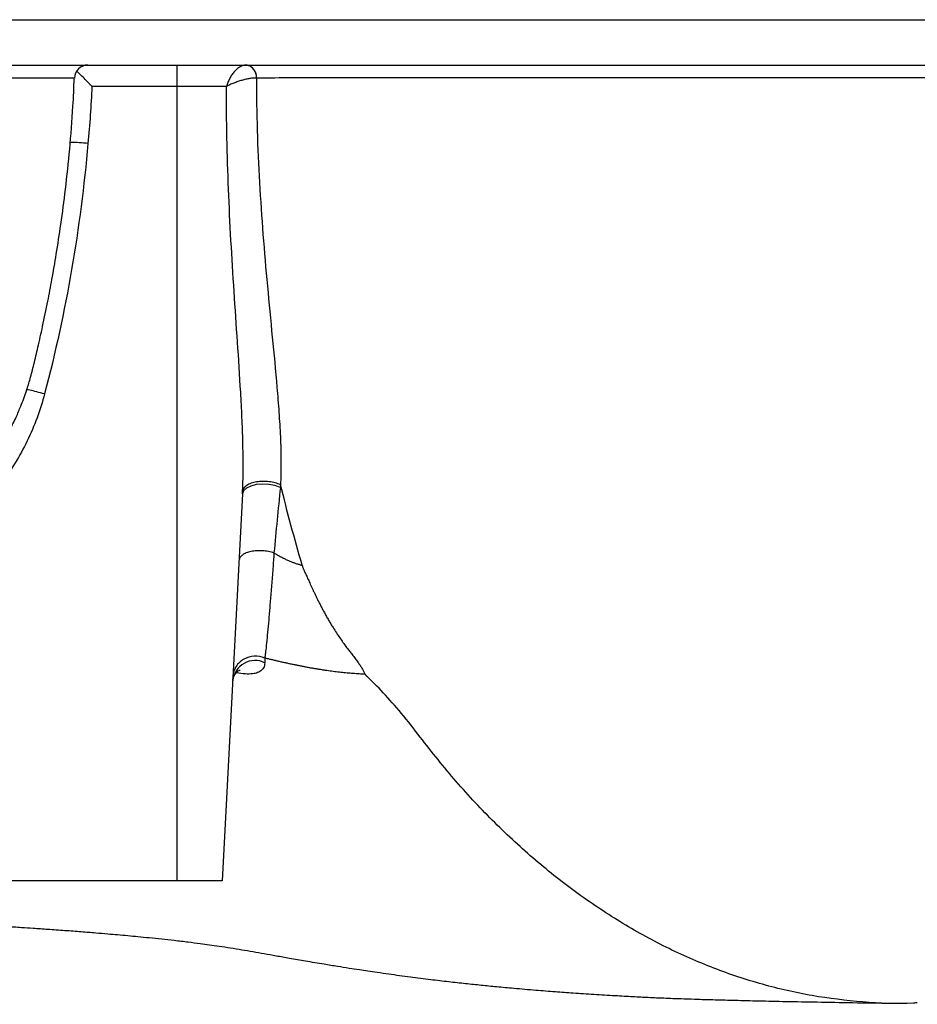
# Model space of a CAD drawing. Header units: millimetres. Extents: x 2703 to 14468, y 2068 to 15413.
# Tile 6 of 19: x 7294 to 8284, y 2732 to 3818. Entities that reach past the tile are written whole.
import ezdxf

# ---------------------------------------------------------------- set-up
doc = ezdxf.new("R2010")
doc.units = ezdxf.units.MM
doc.header["$LTSCALE"] = 5

msp = doc.modelspace()

# ---------------------------------------------------------------- linework, layer by layer
at = {"color": 7, "linetype": 'Continuous', "lineweight": 25}
for p, q in [((6903.9, 3818.3), (8912.5, 3818.3)), ((6903.3, 3768.3), (8912.7, 3768.3)), ((7467.6, 3768.3), (7467.6, 3744.6)), ((7354, 3753.9), (7353.9, 3753.9)), ((7467.6, 3744.6), (7373.9, 3744.6)), ((7522.3, 3744.6), (7467.6, 3744.6)), ((7467.6, 3744.6), (7467.6, 2868.3)), ((7581.9, 3305.3), (7582, 3305.3)), ((7540, 3295.4), (7517.6, 2868.3)), ((7467.6, 2868.3), (7267.6, 2868.3)), ((7517.6, 2868.3), (7467.6, 2868.3))]:
    msp.add_line(p, q, dxfattribs=at)
at = {"color": 7, "linetype": 'Continuous', "lineweight": 25, "flags": 128}
msp.add_lwpolyline([(7581.7, 3302.3), (7575.8, 3304.4), (7569, 3305.7), (7561.9, 3306), (7555.1, 3305.4), (7549, 3303.9), (7544.3, 3301.6), (7541.2, 3298.7), (7540, 3295.4)], dxfattribs=at)
at = {"color": 7, "linetype": 'Continuous', "lineweight": 25}
for centre, radius, start, end in [((7369.5, 3753.3), 15, 90.0002, 178.1077), ((7541.8, 3754.9), 13.6, 356.1135, 81.3373), ((7542.1, 3755.1), 13.4, 355.1392, 81.3614), ((7553.9, 3086.6), 24.8, 64.438, 173.9294)]:
    msp.add_arc(centre, radius, start, end, dxfattribs=at)
for points, knots in [([(7373.9, 3744.6), (7373.9, 3744.6), (7373.1, 3745.5), (7368.9, 3749.8), (7362.9, 3756.1), (7358.8, 3760.1), (7357.3, 3761.5)], [0, 0, 0, 0, 0.002756, 0.138348, 0.70346, 1, 1, 1, 1]), ([(7543.8, 3768.3), (7542.8, 3768.3), (7541.7, 3768.1), (7539.5, 3767.4), (7538.4, 3766.9), (7536.2, 3765.7), (7535.1, 3764.9), (7533, 3763.2), (7532, 3762.2), (7530.1, 3760), (7529.1, 3758.8), (7527.4, 3756.3), (7526.6, 3754.9), (7525.1, 3752.1), (7524.4, 3750.7), (7523.5, 3748.4), (7523.2, 3747.7), (7522.7, 3746.1), (7522.5, 3745.4), (7522.3, 3744.6)], [0, 0, 0, 0, 0.125, 0.125, 0.25, 0.25, 0.375, 0.375, 0.5, 0.5, 0.625, 0.625, 0.75, 0.75, 0.875, 0.875, 0.9375, 0.9375, 1, 1, 1, 1]), ([(7161.8, 3243.2), (7163.8, 3244.4), (7167.6, 3246.7), (7173.7, 3250.8), (7178.9, 3254.6), (7182.4, 3257.1), (7184.3, 3258.5), (7186.3, 3259.9), (7188.5, 3261.3), (7191.8, 3263.6), (7196.2, 3266.6), (7201.1, 3269.9), (7206.4, 3273.8), (7213, 3278.8), (7220, 3284.3), (7227.9, 3291.2), (7237.2, 3300.2), (7247.9, 3311.9), (7258.5, 3325.4), (7266.8, 3337.3), (7273.1, 3347.2), (7278.4, 3356.3), (7282.3, 3363.5), (7284.9, 3368.7), (7287.4, 3373.7), (7290.9, 3381.2), (7296.1, 3393.4), (7301.3, 3407.5), (7306.1, 3422.9), (7310.1, 3439), (7314.7, 3458.2), (7319.9, 3481.5), (7325, 3506.4), (7330.1, 3533), (7334.9, 3561.2), (7340, 3594.4), (7345.1, 3633), (7349.6, 3676.4), (7352.9, 3717.3), (7354, 3743.5), (7354.4, 3753.9)], [0, 0, 0, 0, 0.043278, 0.081966, 0.113167, 0.121416, 0.128571, 0.131825, 0.135026, 0.141789, 0.149842, 0.159779, 0.171927, 0.186479, 0.209736, 0.232786, 0.253364, 0.281314, 0.30926, 0.329964, 0.351273, 0.369027, 0.382876, 0.392619, 0.398511, 0.412583, 0.433414, 0.461935, 0.48337, 0.508724, 0.538928, 0.575175, 0.619122, 0.656496, 0.700114, 0.751286, 0.811132, 0.879319, 0.952324, 1, 1, 1, 1]), ([(7555.3, 3753.9), (7554.3, 3754), (7553.1, 3753.9), (7550.7, 3753.8), (7549.3, 3753.6), (7546.6, 3753.2), (7545.1, 3752.9), (7542.2, 3752.2), (7540.7, 3751.8), (7537.7, 3751), (7536.2, 3750.5), (7533.2, 3749.5), (7531.7, 3748.9), (7528.8, 3747.8), (7527.4, 3747.2), (7525.4, 3746.2), (7524.8, 3745.9), (7523.5, 3745.3), (7522.9, 3744.9), (7522.3, 3744.6)], [0, 0, 0, 0, 0.125, 0.125, 0.25, 0.25, 0.375, 0.375, 0.5, 0.5, 0.625, 0.625, 0.75, 0.75, 0.875, 0.875, 0.9375, 0.9375, 1, 1, 1, 1]), ([(7555.3, 3753.9), (7555.3, 3734.7), (7555.6, 3715.4), (7556.8, 3677), (7557.6, 3657.8), (7559.8, 3619.5), (7561.1, 3600.4), (7564, 3562.3), (7565.7, 3543.4), (7569.2, 3505.6), (7571, 3486.9), (7574.6, 3449.6), (7576.4, 3431.1), (7578.7, 3403.6), (7579.5, 3394.4), (7580.7, 3376.2), (7581.3, 3367.1), (7582.1, 3349.2), (7582.3, 3340.3), (7582.4, 3327.1), (7582.4, 3322.7), (7582.3, 3316.2), (7582.3, 3314.1), (7582.1, 3310.9), (7582.1, 3309.8), (7582, 3307.6), (7582, 3306.6), (7581.9, 3305.5)], [0, 0, 0, 0, 0.125, 0.125, 0.25, 0.25, 0.375, 0.375, 0.5, 0.5, 0.625, 0.625, 0.75, 0.75, 0.8125, 0.8125, 0.875, 0.875, 0.9375, 0.9375, 0.96875, 0.96875, 0.984375, 0.984375, 0.992187, 0.992187, 1, 1, 1, 1]), ([(9239.2, 3754.2), (9159.1, 3754.2), (9080, 3754.2), (8923.7, 3754.2), (8846.5, 3754.2), (8694, 3754.2), (8618.6, 3754.2), (8469.9, 3754.2), (8396.4, 3754.2), (8305.8, 3754.2), (8287.7, 3754.2), (8251.8, 3754.2), (8233.8, 3754.2), (8198.2, 3754.2), (8180.4, 3754.2), (8145.2, 3754.2), (8127.6, 3754.2), (8075.5, 3754.2), (8041.4, 3754.2), (7974.5, 3754.2), (7941.6, 3754.2), (7877.2, 3754.1), (7845.6, 3754.1), (7799.3, 3754.1), (7784, 3754.1), (7753.7, 3754.1), (7738.7, 3754.1), (7694.3, 3754.1), (7665.4, 3754), (7623.3, 3754), (7609.5, 3754), (7582.2, 3754), (7568.7, 3754), (7555.4, 3753.9)], [0, 0, 0, 0, 0.125, 0.125, 0.25, 0.25, 0.375, 0.375, 0.5, 0.5, 0.53125, 0.53125, 0.5625, 0.5625, 0.59375, 0.59375, 0.625, 0.625, 0.6875, 0.6875, 0.75, 0.75, 0.8125, 0.8125, 0.84375, 0.84375, 0.875, 0.875, 0.9375, 0.9375, 0.96875, 0.96875, 1, 1, 1, 1]), ([(7540.1, 3298.5), (7540.6, 3307.3), (7540.7, 3316.2), (7540.7, 3334.2), (7540.6, 3343.2), (7540.1, 3361.4), (7539.8, 3370.6), (7539, 3388.9), (7538.5, 3398.1), (7536.9, 3425.7), (7535.7, 3444.2), (7533.2, 3481.3), (7532, 3499.9), (7529.5, 3537.3), (7528.3, 3556), (7526.2, 3593.6), (7525.3, 3612.5), (7523, 3669), (7522.2, 3706.8), (7522.3, 3744.6)], [0, 0, 0, 0, 0.0625, 0.0625, 0.125, 0.125, 0.1875, 0.1875, 0.25, 0.25, 0.375, 0.375, 0.5, 0.5, 0.625, 0.625, 0.75, 0.75, 1, 1, 1, 1]), ([(7369.5, 3681.8), (7365.4, 3635.2), (7359.4, 3588.8), (7343.5, 3496.5), (7333.6, 3450.8), (7321.6, 3405.6)], [0, 0, 0, 0, 0.5, 0.5, 1, 1, 1, 1]), ([(7321.7, 3405.6), (7316.9, 3387.5), (7310.5, 3370.2), (7298.5, 3345.4), (7294.1, 3337.3), (7284.5, 3321.4), (7279.3, 3313.7), (7273.7, 3306.2)], [0, 0, 0, 0, 0.5, 0.5, 0.75, 0.75, 1, 1, 1, 1]), ([(7581.9, 3305.3), (7580.1, 3306.1), (7578.2, 3306.8), (7575, 3307.6), (7573.9, 3307.9), (7571.7, 3308.3), (7570.5, 3308.5), (7568.2, 3308.7), (7567, 3308.8), (7564.6, 3308.9), (7563.5, 3309), (7561.1, 3308.9), (7560, 3308.9), (7557.7, 3308.7), (7556.5, 3308.5), (7554.4, 3308.2), (7553.3, 3307.9), (7551.3, 3307.4), (7550.3, 3307.2), (7547.6, 3306.2), (7546, 3305.4), (7543.2, 3303.7), (7542.2, 3302.7), (7541.1, 3301.2), (7540.8, 3300.7), (7540.3, 3299.6), (7540.2, 3299), (7540.1, 3298.5)], [0, 0, 0, 0, 0.125, 0.125, 0.1875, 0.1875, 0.25, 0.25, 0.3125, 0.3125, 0.375, 0.375, 0.4375, 0.4375, 0.5, 0.5, 0.5625, 0.5625, 0.625, 0.625, 0.75, 0.75, 0.875, 0.875, 0.9375, 0.9375, 1, 1, 1, 1]), ([(7581.7, 3302.3), (7580.5, 3290.3), (7579.3, 3278.3), (7576.9, 3254.2), (7575.8, 3242.2), (7574.7, 3230.1)], [0, 0, 0, 0, 0.5, 0.5, 1, 1, 1, 1]), ([(7581.9, 3305.5), (7581.9, 3305.5), (7581.9, 3305.5), (7581.9, 3305.5), (7581.9, 3305.4), (7581.9, 3305.4), (7581.9, 3305.3)], [-0.00000006, -0.00000006, -0.00000006, -0.00000006, 0, 0, 0, 0.00004467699, 0.00004467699, 0.00004467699, 0.00004467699]), ([(7574.7, 3230), (7572.8, 3230.7), (7570.8, 3231.2), (7566.6, 3232), (7564.4, 3232.3), (7560, 3232.6), (7557.8, 3232.6), (7553.5, 3232.3), (7551.4, 3232), (7547.5, 3231.2), (7545.7, 3230.7), (7542.5, 3229.4), (7541.1, 3228.6), (7538.7, 3227), (7537.8, 3226), (7536.6, 3224.1), (7536.2, 3223.1), (7536.2, 3222.1)], [0, 0, 0, 0, 0.125, 0.125, 0.25, 0.25, 0.375, 0.375, 0.5, 0.5, 0.625, 0.625, 0.75, 0.75, 0.875, 0.875, 1, 1, 1, 1]), ([(7574.7, 3230), (7574.7, 3229.6), (7574.6, 3229.2), (7574.6, 3228.3), (7574.5, 3227.1), (7574.3, 3224.2), (7574.1, 3221.7), (7573.7, 3216.8), (7573.5, 3213.6), (7572.8, 3204.1), (7572.3, 3198), (7571.4, 3186.3), (7570.9, 3180.7), (7570, 3169.9), (7569.6, 3164.7), (7568.3, 3149.9), (7567.5, 3141.2), (7566.3, 3129.8), (7566, 3126.3), (7565.4, 3121.4), (7565.3, 3119.9), (7565, 3117.6), (7564.9, 3116.6), (7564.7, 3115.3), (7564.7, 3114.8), (7564.6, 3114.5), (7564.6, 3114.3), (7564.6, 3114.2)], [0, 0, 0, 0, 0.007812, 0.007812, 0.015625, 0.03125, 0.0625, 0.0625, 0.125, 0.125, 0.25, 0.25, 0.375, 0.375, 0.5, 0.5, 0.75, 0.75, 0.875, 0.875, 0.9375, 0.9375, 0.96875, 0.984375, 0.992187, 0.992187, 1, 1, 1, 1]), ([(7574.7, 3230.1), (7575.4, 3229.7), (7576.7, 3228.9), (7578.6, 3227.8), (7580.5, 3226.7), (7582.4, 3225.7), (7584.3, 3224.8), (7586.1, 3223.8), (7587.9, 3223), (7589.7, 3222.2), (7591.4, 3221.4), (7593.2, 3220.7), (7594.9, 3220), (7596.5, 3219.4), (7598.1, 3218.8), (7599.7, 3218.2), (7601.3, 3217.8), (7602.8, 3217.3), (7604.3, 3216.9), (7605.3, 3216.7), (7605.8, 3216.6)], [0, 0, 0, 0, 0.061964, 0.123092, 0.183397, 0.242893, 0.301593, 0.359512, 0.416665, 0.473068, 0.528739, 0.583694, 0.637953, 0.691534, 0.744459, 0.796748, 0.848422, 0.899507, 0.950024, 1, 1, 1, 1]), ([(7607.1, 3212.2), (7607.4, 3211.6), (7608, 3210.4), (7608.9, 3208.5), (7609.8, 3206.5), (7610.8, 3204.3), (7611.8, 3202), (7613, 3199.5), (7614.1, 3196.9), (7615.4, 3194.2), (7616.7, 3191.3), (7618.1, 3188.3), (7619.6, 3185.1), (7621.2, 3181.9), (7622.8, 3178.5), (7624.6, 3175), (7626.4, 3171.4), (7628.4, 3167.7), (7630.5, 3163.8), (7632.6, 3159.9), (7634.9, 3155.9), (7637.3, 3151.8), (7640.2, 3147.1), (7643.5, 3141.9), (7647.2, 3136.5), (7650.7, 3131.5), (7654, 3126.9), (7657.1, 3122.8), (7659.7, 3119.5), (7661.8, 3116.8), (7663.4, 3114.7), (7665, 3112.7), (7666.4, 3110.7), (7667.8, 3108.8), (7669, 3107), (7670.2, 3105.3), (7671.2, 3103.6), (7672.2, 3102), (7673.1, 3100.4), (7673.9, 3099), (7674.5, 3097.5), (7674.9, 3096.7), (7675.1, 3096.2)], [0, 0, 0, 0, 0.0125406, 0.0261502, 0.0408355, 0.0566022, 0.0734553, 0.0913989, 0.1104366, 0.1305717, 0.1518071, 0.1741453, 0.1975885, 0.2221387, 0.2477976, 0.2745667, 0.302447, 0.3314392, 0.3615438, 0.3927608, 0.4250898, 0.4585301, 0.4930806, 0.5433251, 0.5906249, 0.6349733, 0.6763662, 0.7148011, 0.7502779, 0.7714864, 0.792271, 0.8126529, 0.8326548, 0.8523009, 0.8716167, 0.8906294, 0.9093674, 0.9278606, 0.9461403, 0.9642388, 0.9821896, 1, 1, 1, 1]), ([(7564.6, 3114.1), (7560.9, 3115.7), (7556.8, 3116.4), (7548.7, 3116), (7544.8, 3114.8), (7537.9, 3110.9), (7535, 3108.1), (7530.8, 3101.6), (7529.6, 3097.9), (7529.5, 3094.1)], [0, 0, 0, 0, 0.25, 0.25, 0.5, 0.5, 0.75, 0.75, 1, 1, 1, 1]), ([(7675.1, 3096.2), (7674, 3096.3), (7671.9, 3096.4), (7668.6, 3096.5), (7665.3, 3096.8), (7662, 3097), (7658.7, 3097.3), (7655.3, 3097.6), (7651.9, 3097.9), (7648.5, 3098.3), (7645.1, 3098.7), (7641.7, 3099.1), (7638.2, 3099.5), (7634.8, 3100), (7631.3, 3100.5), (7627.7, 3101.1), (7624.2, 3101.6), (7620.6, 3102.2), (7617, 3102.8), (7613.4, 3103.5), (7609.8, 3104.1), (7606.2, 3104.8), (7602.5, 3105.6), (7598.8, 3106.3), (7595.1, 3107.1), (7591.4, 3107.9), (7587.6, 3108.7), (7583.8, 3109.5), (7580, 3110.4), (7576.2, 3111.3), (7572.4, 3112.2), (7568.5, 3113.2), (7565.9, 3113.8), (7564.6, 3114.1)], [0, 0, 0, 0, 0.032788, 0.065503, 0.098149, 0.13073, 0.163249, 0.195712, 0.228121, 0.260482, 0.292797, 0.325071, 0.357308, 0.389511, 0.421685, 0.453834, 0.485961, 0.518071, 0.550166, 0.582251, 0.614329, 0.646404, 0.678479, 0.710559, 0.742646, 0.774743, 0.806855, 0.838984, 0.871134, 0.903307, 0.935507, 0.967737, 1, 1, 1, 1]), ([(7529.3, 3089.4), (7529.2, 3089.6), (7529.2, 3090.7), (7530.1, 3093.9), (7532.6, 3097.8), (7535.3, 3100.1), (7537.1, 3100.9), (7537.3, 3101), (7537.3, 3101)], [0, 0, 0, 0, 0.049782, 0.267819, 0.490322, 0.677554, 0.861298, 1, 1, 1, 1]), ([(7733.5, 3030.1), (7726.3, 3039.6), (7712.5, 3056.7), (7693.3, 3078.2), (7680.9, 3090.6), (7675.1, 3096.2)], [0.88874425, 0.88874425, 0.88874425, 0.88874425, 0.89381493, 0.89888561, 0.90350219, 0.90350219, 0.90350219, 0.90350219]), ([(8284.3, 2733.9), (8282.9, 2733.7), (8262.9, 2732.1), (8224.1, 2734.2), (8168.4, 2740.7), (8113.5, 2753.3), (8059.6, 2771.2), (8007.1, 2794.3), (7956.2, 2822.5), (7907.1, 2855.4), (7860, 2892.8), (7815.3, 2934.5), (7772.8, 2979.9), (7746.6, 3013.4), (7733.5, 3030.1)], [0, 0, 0, 0, 0.006822, 0.099551, 0.191867, 0.283746, 0.375157, 0.466077, 0.556479, 0.646343, 0.735644, 0.824367, 0.91249, 1, 1, 1, 1]), ([(6873.5, 2834.4), (6880.4, 2834.2), (6902.7, 2833.6), (6940.5, 2832.5), (6987.3, 2831.1), (7033.4, 2829.5), (7076, 2828), (7112.9, 2826.5), (7142, 2825.2), (7166.2, 2824.1), (7188.4, 2823.1), (7213.1, 2821.8), (7235.5, 2820.6), (7254.1, 2819.6), (7267.5, 2818.8), (7278.4, 2818.2), (7287.8, 2817.6), (7297.8, 2816.9), (7310.2, 2816.1), (7326.2, 2815), (7343.9, 2813.8), (7361.6, 2812.4), (7377.3, 2811.2), (7390.7, 2810), (7402.5, 2809), (7413.6, 2808), (7425.3, 2806.9), (7437.8, 2805.6), (7451.1, 2804.3), (7465.6, 2802.7), (7479.8, 2801), (7492.8, 2799.4), (7503.8, 2797.9), (7515, 2796.3), (7526.7, 2794.5), (7538.8, 2792.5), (7551.1, 2790.4), (7563.7, 2788.2), (7577.1, 2785.8), (7592.3, 2783.1), (7609.9, 2780), (7627.8, 2777), (7644.1, 2774.3), (7657, 2772.3), (7668.1, 2770.5), (7678.5, 2769), (7689.4, 2767.4), (7705, 2765.2), (7724.7, 2762.5), (7746.7, 2759.7), (7767, 2757.3), (7785.7, 2755.2), (7803.2, 2753.4), (7821, 2751.6), (7841.1, 2749.8), (7862.7, 2747.9), (7884.5, 2746.2), (7905.9, 2744.6), (7927.8, 2743.2), (7949.8, 2741.9), (7969.8, 2740.8), (7984.9, 2740), (7996.3, 2739.5), (8005.4, 2739.1), (8015.6, 2738.7), (8028, 2738.3), (8043.5, 2737.7), (8062.2, 2737.2), (8084.4, 2736.6), (8110.5, 2736), (8140.6, 2735.3), (8175, 2734.7), (8213.8, 2734), (8241.6, 2733.6), (8256.2, 2733.4)], [0, 0, 0, 0, 0.0110261, 0.0352057, 0.0606247, 0.0868436, 0.1107154, 0.1316196, 0.1495827, 0.1611273, 0.174436, 0.1895033, 0.2062532, 0.2161474, 0.2246085, 0.2316449, 0.2372636, 0.2428427, 0.2514144, 0.2623721, 0.2755823, 0.2883189, 0.2999312, 0.3097884, 0.3181352, 0.326926, 0.335972, 0.3464152, 0.3584609, 0.3709396, 0.3860466, 0.3999205, 0.4118209, 0.4248243, 0.4408148, 0.4566989, 0.4711126, 0.4845314, 0.4975775, 0.5106539, 0.5252256, 0.5416884, 0.5530043, 0.5630096, 0.5714994, 0.5783921, 0.585735, 0.594865, 0.6117686, 0.6277931, 0.6420379, 0.6552757, 0.6677755, 0.6799479, 0.6937943, 0.7117251, 0.7276435, 0.7423379, 0.7596437, 0.7774694, 0.7924843, 0.8052195, 0.811916, 0.8180786, 0.8254153, 0.8349703, 0.8468306, 0.8610859, 0.8778216, 0.8971087, 0.9189923, 0.9434787, 0.9705202, 1, 1, 1, 1])]:
    msp.add_open_spline(points, degree=3, knots=knots, dxfattribs=at)
at = {"color": 8, "linetype": 'Continuous', "lineweight": 25}
for points, knots in [([(7353.9, 3753.9), (7353.9, 3753.9), (7354, 3753.9), (7347.7, 3753.9), (7337, 3753.9), (7323, 3753.9), (7307.7, 3753.9), (7289.2, 3753.9), (7267.5, 3753.9), (7242.6, 3753.9), (7214.2, 3753.9), (7182.7, 3753.9), (7148.4, 3753.9), (7111.6, 3753.9), (7072.4, 3753.9), (7030.5, 3753.9), (6985.5, 3753.9), (6937.8, 3753.9), (6887.7, 3753.9), (6835.4, 3753.9), (6779.9, 3753.9), (6721, 3753.9), (6658.6, 3753.9), (6594, 3753.9), (6527, 3753.9), (6457.7, 3753.9), (6386.1, 3753.9), (6312.6, 3753.9), (6254.3, 3753.9), (6220.5, 3753.9), (6212.2, 3753.9)], [0, 0, 0, 0, 0.03156, 0.080948, 0.130471, 0.164441, 0.198412, 0.232618, 0.266824, 0.301775, 0.336725, 0.371933, 0.407141, 0.441134, 0.475126, 0.509355, 0.543585, 0.578453, 0.613323, 0.64836, 0.683398, 0.720878, 0.758358, 0.796043, 0.833727, 0.872049, 0.910371, 0.948913, 0.987455, 1, 1, 1, 1]), ([(7369.5, 3681.8), (7366.3, 3682.1), (7359.7, 3682.6), (7352.7, 3683), (7350.5, 3683), (7349.9, 3683)], [0, 0, 0, 0, 0.429538, 0.859077, 1, 1, 1, 1]), ([(7321.6, 3405.6), (7318.7, 3406.3), (7312.8, 3407.8), (7305.8, 3409.5), (7303.1, 3410), (7302, 3410.1)], [0, 0, 0, 0, 0.378962, 0.757924, 1, 1, 1, 1]), ([(7564.6, 3109), (7564.3, 3106.9), (7563.9, 3103.4), (7560.3, 3099.7), (7556.4, 3097.8), (7551.5, 3096.6), (7545.2, 3096.3), (7538.4, 3096.8), (7534, 3097.8), (7533.1, 3098)], [0, 0, 0, 0, 0.220524, 0.382635, 0.544631, 0.614097, 0.7846, 0.955119, 1, 1, 1, 1])]:
    msp.add_open_spline(points, degree=3, knots=knots, dxfattribs=at)
at = {"color": 7, "linetype": 'Continuous', "lineweight": 25}
for points in [[(7555.4, 3753.9), (7555.4, 3753.9), (7555.4, 3753.9), (7555.3, 3753.9)], [(7373.9, 3744.6), (7372.9, 3723.6), (7371.4, 3702.7), (7369.5, 3681.8)], [(7582, 3305.3), (7581.9, 3304.3), (7581.8, 3303.3), (7581.7, 3302.3)], [(7605.8, 3216.6), (7597.2, 3245.8), (7589.3, 3275.4), (7582, 3305.3)], [(7540, 3295.4), (7540.1, 3296.4), (7540.1, 3297.5), (7540.1, 3298.5)], [(7605.8, 3216.6), (7606.1, 3215.4), (7606.5, 3214.3), (7606.8, 3213.1)], [(7606.8, 3213.1), (7606.9, 3212.8), (7607, 3212.5), (7607.1, 3212.2)], [(7564.6, 3114.1), (7564.6, 3112.4), (7564.6, 3110.7), (7564.6, 3109)]]:
    msp.add_open_spline(points, degree=3, dxfattribs=at)

doc.saveas('drawing.dxf')
